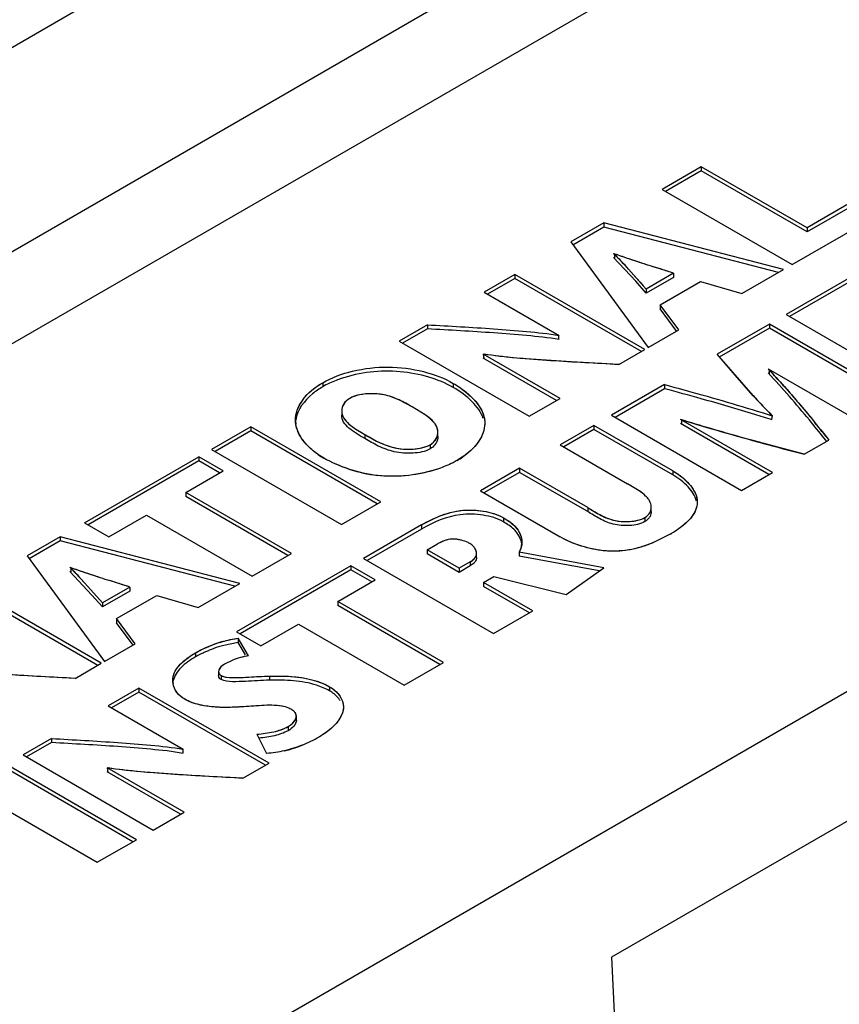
# Model space of a CAD drawing. Header units: inches. Extents: x 0 to 22, y 0 to 17.
# Tile 8 of 32: x 3.071 to 3.392, y 13.814 to 14.2. Entities that reach past the tile are written whole.
import ezdxf

# ---------------------------------------------------------------- set-up
doc = ezdxf.new("R2010")
doc.units = ezdxf.units.IN
doc.header["$LTSCALE"] = 1.21
doc.header["$MEASUREMENT"] = 0
doc.layers.get('0').update_dxf_attribs({"linetype": 'CONTINUOUS'})

msp = doc.modelspace()

# ---------------------------------------------------------------- linework, layer by layer
at = {"color": 7, "linetype": 'CONTINUOUS'}
for p, q in [((3.3805540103, 14.369413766), (2.6412243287, 13.9425340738)), ((3.515454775, 14.3673739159), (2.6447572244, 13.8646440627)), ((3.5193588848, 14.3335363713), (2.6476894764, 13.8302453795)), ((3.8009265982, 14.1709627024), (2.9292571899, 13.6676717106)), ((3.3379020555, 14.1422342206), (3.3225411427, 14.1333650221)), ((3.3379020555, 14.1406269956), (3.3239329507, 14.1325614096)), ((3.3379020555, 14.1422342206), (3.3379020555, 14.1406269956)), ((3.3793247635, 14.1183172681), (3.3379020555, 14.1422342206)), ((3.3793247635, 14.1167100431), (3.3379020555, 14.1406269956)), ((3.3225411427, 14.1333650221), (3.3734970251, 14.1039437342)), ((3.3979619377, 14.1290781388), (3.3793247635, 14.1183172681)), ((3.3979619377, 14.1274709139), (3.3793247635, 14.1167100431)), ((3.3734970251, 14.1039437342), (3.407495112, 14.1235738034)), ((3.2997693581, 14.120216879), (3.2868656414, 14.1127664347)), ((3.2997693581, 14.1186096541), (3.2875616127, 14.1115610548)), ((3.2997693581, 14.120216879), (3.2997693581, 14.1186096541)), ((3.3700734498, 14.1019670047), (3.2997693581, 14.120216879)), ((3.3681531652, 14.1008582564), (3.2997693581, 14.1186096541)), ((3.3793247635, 14.1183172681), (3.3793247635, 14.1167100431)), ((3.2868656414, 14.1127664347), (3.317090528, 14.0713753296)), ((3.3122133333, 14.0973654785), (3.3035719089, 14.106652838)), ((3.3039187, 14.1081461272), (3.3039187, 14.1065389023)), ((3.3270676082, 14.1005017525), (3.3192405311, 14.1030408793)), ((3.3537736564, 14.0925557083), (3.3700734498, 14.1019670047)), ((3.4020297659, 14.1022000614), (3.3710938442, 14.084338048)), ((3.2648854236, 14.1000753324), (3.2528155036, 14.0931063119)), ((3.2648854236, 14.0984681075), (3.2542073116, 14.0923026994)), ((3.2648854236, 14.1000753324), (3.2648854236, 14.0984681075)), ((3.315841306, 14.0706540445), (3.2648854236, 14.1000753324)), ((3.314449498, 14.069850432), (3.2648854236, 14.0984681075)), ((3.3270676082, 14.1005017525), (3.3163529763, 14.0943152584)), ((3.3270676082, 14.0988945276), (3.3163529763, 14.0927080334)), ((3.3270676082, 14.1005017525), (3.3270676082, 14.0988945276)), ((3.4020297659, 14.1005928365), (3.3724856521, 14.0835344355)), ((3.3163529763, 14.0927080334), (3.3122133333, 14.0973654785)), ((3.3163529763, 14.0943152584), (3.3163529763, 14.0927080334)), ((3.3218163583, 14.0881361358), (3.3376074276, 14.0972537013)), ((3.3376074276, 14.0972537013), (3.3537736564, 14.0925557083)), ((3.2528155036, 14.0931063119), (3.2822294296, 14.0761230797)), ((3.3218163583, 14.0881361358), (3.3218163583, 14.0865289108)), ((3.3290946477, 14.0783063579), (3.3218163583, 14.0881361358)), ((3.3283260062, 14.0777372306), (3.3218163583, 14.0865289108)), ((3.3710938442, 14.084338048), (3.4220634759, 14.0549088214)), ((3.2306742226, 14.0803222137), (3.2195422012, 14.0738947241)), ((3.2306742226, 14.0803222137), (3.2306742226, 14.0787149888)), ((3.3645413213, 14.0805547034), (3.3441452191, 14.0687782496)), ((3.3645413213, 14.0789474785), (3.3448411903, 14.0675728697)), ((3.3645413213, 14.0805547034), (3.3645413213, 14.0789474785)), ((3.4155109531, 14.0511254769), (3.3645413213, 14.0805547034)), ((3.4141191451, 14.0503218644), (3.3645413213, 14.0789474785)), ((3.2306742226, 14.0787149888), (3.2209340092, 14.0730911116)), ((3.2820062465, 14.0762519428), (3.2820062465, 14.0746447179)), ((3.317090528, 14.0713753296), (3.3290946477, 14.0783063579)), ((3.2195422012, 14.0738947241), (3.2704980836, 14.0444734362)), ((3.2524658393, 14.0688253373), (3.2527212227, 14.0670706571)), ((3.2825699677, 14.0514435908), (3.2524658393, 14.0688253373)), ((3.3055833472, 14.0647312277), (3.315841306, 14.0706540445)), ((3.344935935, 14.0678447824), (3.3441452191, 14.0687782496)), ((3.3581574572, 14.0525946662), (3.344935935, 14.0678447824)), ((3.2811781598, 14.0506399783), (3.2525047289, 14.0671956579)), ((3.3640437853, 14.0630734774), (3.4001372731, 14.0422489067)), ((3.3644480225, 14.0628554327), (3.3644480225, 14.0612482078)), ((3.189627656, 14.057629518), (3.189627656, 14.056022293)), ((3.2407308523, 14.057381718), (3.2407308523, 14.055774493)), ((3.3235487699, 14.056886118), (3.3027234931, 14.0448618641)), ((3.3235487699, 14.056886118), (3.3235487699, 14.055278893)), ((3.3235487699, 14.055278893), (3.3041153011, 14.0440582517)), ((3.2297369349, 14.0450939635), (3.2247129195, 14.0481331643)), ((3.2704980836, 14.0444734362), (3.2825699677, 14.0514435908)), ((3.1970703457, 14.0465138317), (3.1970703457, 14.0449066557)), ((3.3027234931, 14.0448618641), (3.3536931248, 14.0154326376)), ((3.3656870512, 14.0446598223), (3.3653486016, 14.0431610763)), ((3.1614445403, 14.0403498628), (3.1460836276, 14.0314806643)), ((3.1614445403, 14.0403498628), (3.1614445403, 14.0387426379)), ((3.2124004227, 14.010928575), (3.1614445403, 14.0403498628)), ((3.2531196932, 14.0417691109), (3.252725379, 14.0389217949)), ((3.2958753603, 14.0409078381), (3.2826357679, 14.0332634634)), ((3.2958753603, 14.0409078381), (3.2958753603, 14.0393006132)), ((3.3266914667, 14.0231150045), (3.2958753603, 14.0409078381)), ((3.3643851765, 14.0216060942), (3.3297005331, 14.0416380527)), ((3.365776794, 14.0224095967), (3.3297005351, 14.0432452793)), ((3.3300875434, 14.0430161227), (3.3300875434, 14.0414088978)), ((3.1614445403, 14.0387426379), (3.1474754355, 14.0306770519)), ((3.2110086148, 14.0101249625), (3.1614445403, 14.0387426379)), ((3.2060757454, 14.0373722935), (3.2060757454, 14.0357650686)), ((3.2347418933, 14.0365812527), (3.2347418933, 14.0381884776)), ((3.2958753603, 14.0393006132), (3.2840275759, 14.0324598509)), ((3.3266914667, 14.0215077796), (3.2958753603, 14.0393006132)), ((3.2317083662, 14.0333326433), (3.2317083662, 14.0317254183)), ((3.2826357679, 14.0332634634), (3.3090609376, 14.0180059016)), ((3.3782238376, 14.0295963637), (3.3878915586, 14.0351783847)), ((3.387111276, 14.0345419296), (3.3860114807, 14.0359082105)), ((3.1460836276, 14.0314806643), (3.19703951, 14.0020593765)), ((3.0963632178, 14.0027727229), (3.1411289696, 14.028619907)), ((3.1411289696, 14.027012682), (3.0977550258, 14.0019691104)), ((3.1411289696, 14.028619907), (3.1411289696, 14.027012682)), ((3.150662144, 14.0231155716), (3.1411289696, 14.028619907)), ((3.149270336, 14.0223119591), (3.1411289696, 14.027012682)), ((3.1359729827, 14.0146342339), (3.150662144, 14.0231155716)), ((3.2667651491, 14.024099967), (3.2514052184, 14.0152313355)), ((3.2667651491, 14.022492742), (3.2527970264, 14.0144277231)), ((3.2667651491, 14.024099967), (3.2667651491, 14.022492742)), ((3.293404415, 14.0087187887), (3.2667651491, 14.024099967)), ((3.293404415, 14.0071115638), (3.2667651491, 14.022492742)), ((3.3266914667, 14.0231150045), (3.3266914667, 14.0215077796)), ((3.3536931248, 14.0154326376), (3.365776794, 14.0224095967)), ((3.3135215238, 14.015299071), (3.3090609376, 14.0180059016)), ((3.1359729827, 14.0146342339), (3.1359729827, 14.013027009)), ((3.1773956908, 13.9907172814), (3.1359729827, 14.0146342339)), ((3.2514052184, 14.0152313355), (3.2825699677, 13.9972371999)), ((3.1760038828, 13.989913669), (3.1359729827, 14.013027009)), ((3.19703951, 14.0020593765), (3.2124004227, 14.010928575)), ((3.1058963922, 13.9972683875), (3.12061207, 14.0057650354)), ((3.12061207, 14.0057650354), (3.162034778, 13.9818480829)), ((3.293404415, 14.0087187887), (3.293404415, 14.0071115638)), ((3.3182746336, 14.0072058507), (3.3182746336, 14.0088130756)), ((3.0963632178, 14.0027727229), (3.1058963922, 13.9972683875)), ((3.2283378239, 14.001912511), (3.205605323, 13.9887870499)), ((3.2283378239, 14.001912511), (3.2283378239, 14.0003052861)), ((3.2604149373, 14.0047103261), (3.2604149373, 14.0031031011)), ((3.3158422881, 14.0048498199), (3.3158422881, 14.0032425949)), ((3.2283378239, 14.0003052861), (3.2069971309, 13.9879834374)), ((3.3257646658, 13.9982838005), (3.3197492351, 13.9952463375)), ((3.0868300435, 13.9972683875), (3.0739400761, 13.9898258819)), ((3.0868300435, 13.9956611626), (3.0746360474, 13.988620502)), ((3.0868300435, 13.9972683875), (3.0868300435, 13.9956611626)), ((3.1571469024, 13.9790258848), (3.0868300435, 13.9972683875)), ((3.1552262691, 13.9779169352), (3.0868300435, 13.9956611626)), ((3.2305259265, 13.9921513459), (3.2345809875, 13.9944926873)), ((3.162034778, 13.9818480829), (3.1773956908, 13.9907172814)), ((3.2305259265, 13.9921513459), (3.2305259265, 13.990544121)), ((3.2430269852, 13.9849333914), (3.2305259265, 13.9921513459)), ((3.2430269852, 13.9833261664), (3.2305259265, 13.990544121)), ((3.2498711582, 13.989180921), (3.2498711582, 13.990788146)), ((3.2665510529, 13.9912599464), (3.2665510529, 13.9896527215)), ((3.2996894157, 13.9851661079), (3.2665510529, 13.9912599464)), ((3.0739400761, 13.9898258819), (3.1041512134, 13.9484268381)), ((3.205605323, 13.9887870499), (3.2565749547, 13.9593578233)), ((3.2473904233, 13.9874527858), (3.2430269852, 13.9849333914)), ((3.2473904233, 13.9874527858), (3.2473904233, 13.9858455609)), ((3.2978885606, 13.9838900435), (3.2665510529, 13.9896527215)), ((3.0992632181, 13.974441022), (3.0906474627, 13.9837112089)), ((3.0909921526, 13.9852050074), (3.0909921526, 13.9835977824)), ((3.2006644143, 13.9859342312), (3.1558849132, 13.9600791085)), ((3.2006644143, 13.9843270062), (3.1572767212, 13.959275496)), ((3.2006644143, 13.9859342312), (3.2006644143, 13.9843270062)), ((3.210211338, 13.9804219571), (3.2006644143, 13.9859342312)), ((3.20881953, 13.9796183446), (3.2006644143, 13.9843270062)), ((3.2473904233, 13.9858455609), (3.2430269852, 13.9833261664)), ((3.2430269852, 13.9849333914), (3.2430269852, 13.9833261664)), ((3.2849194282, 13.9747002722), (3.2996894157, 13.9851661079)), ((3.140847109, 13.9696145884), (3.1571469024, 13.9790258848)), ((3.1955084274, 13.9719326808), (3.210211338, 13.9804219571)), ((3.2526672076, 13.9793672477), (3.2566682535, 13.9816774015)), ((3.2526672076, 13.9793672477), (3.2526672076, 13.9777600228)), ((3.2719486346, 13.9682343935), (3.2526672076, 13.9793672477)), ((3.2566682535, 13.9816774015), (3.2849194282, 13.9747002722)), ((3.1029157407, 13.9477134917), (3.0519598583, 13.9771347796)), ((3.1015239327, 13.9469098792), (3.0519598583, 13.9755275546)), ((3.1141282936, 13.977553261), (3.1034264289, 13.9713741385)), ((3.1141282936, 13.9759460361), (3.1034264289, 13.9697669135)), ((3.1141282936, 13.977553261), (3.1141282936, 13.9759460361)), ((3.2705568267, 13.967430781), (3.2526672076, 13.9777600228)), ((3.1034264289, 13.9697669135), (3.0992632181, 13.974441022)), ((3.1034264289, 13.9713741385), (3.1034264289, 13.9697669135)), ((3.108890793, 13.965195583), (3.1246808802, 13.9743125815)), ((3.1246808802, 13.9743125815), (3.140847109, 13.9696145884)), ((3.1955084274, 13.9719326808), (3.1955084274, 13.9703254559)), ((3.2369311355, 13.9480157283), (3.1955084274, 13.9719326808)), ((3.2355393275, 13.9472121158), (3.1955084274, 13.9703254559)), ((3.2565749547, 13.9593578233), (3.2719486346, 13.9682343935)), ((3.108890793, 13.965195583), (3.108890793, 13.963588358)), ((3.1161681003, 13.955365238), (3.108890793, 13.965195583)), ((3.115399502, 13.9547962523), (3.108890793, 13.963588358)), ((3.1558849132, 13.9600791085), (3.1654318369, 13.9545668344)), ((3.1654318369, 13.9545668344), (3.1801347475, 13.9630561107)), ((3.1801347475, 13.9630561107), (3.2215574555, 13.9391391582)), ((3.1565429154, 13.955905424), (3.1508584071, 13.9547345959)), ((3.1565429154, 13.957512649), (3.1565429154, 13.955905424)), ((3.1606254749, 13.9506281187), (3.1565429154, 13.957512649)), ((3.159442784, 13.9510152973), (3.1565429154, 13.955905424)), ((3.1041512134, 13.9484268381), (3.1161681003, 13.955365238)), ((3.1398001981, 13.9517990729), (3.1398001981, 13.9501918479)), ((3.0926440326, 13.9417827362), (3.1029157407, 13.9477134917)), ((3.1542230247, 13.9488586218), (3.1512396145, 13.9473953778)), ((3.2215574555, 13.9391391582), (3.2369311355, 13.9480157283)), ((3.1488781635, 13.9445174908), (3.1488781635, 13.9429102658)), ((3.1498303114, 13.9429684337), (3.1498303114, 13.9413612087)), ((3.1688563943, 13.9426820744), (3.1688563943, 13.9410748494)), ((3.1176716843, 13.938015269), (3.1056007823, 13.9310456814)), ((3.1176716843, 13.936408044), (3.1069925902, 13.930242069)), ((3.1176716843, 13.938015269), (3.1176716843, 13.936408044)), ((3.168641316, 13.9085860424), (3.1176716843, 13.938015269)), ((3.167249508, 13.9077824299), (3.1176716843, 13.936408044)), ((3.1922999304, 13.9385420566), (3.1922999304, 13.9369348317)), ((3.1056007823, 13.9310456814), (3.1350484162, 13.9140429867)), ((3.1793187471, 13.9269842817), (3.1789198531, 13.9282424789)), ((3.1793187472, 13.9253771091), (3.1792862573, 13.924986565)), ((3.1793187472, 13.9253771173), (3.1793187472, 13.9269843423)), ((3.1761200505, 13.9229203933), (3.1761200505, 13.9213131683)), ((3.0834457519, 13.9182536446), (3.0723147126, 13.911826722)), ((3.0834457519, 13.9182536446), (3.0834457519, 13.9166464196)), ((3.1638212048, 13.9199281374), (3.1676340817, 13.9123770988)), ((3.0834457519, 13.9166464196), (3.0737065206, 13.9110231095)), ((3.1348052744, 13.9141833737), (3.1348052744, 13.9125761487)), ((3.0723147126, 13.911826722), (3.1232843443, 13.8823974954)), ((3.1167328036, 13.8786147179), (3.0657631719, 13.9080439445)), ((3.1153409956, 13.8778111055), (3.0657631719, 13.9064367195)), ((3.1052097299, 13.9067727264), (3.1054937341, 13.9050015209)), ((3.1353552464, 13.889367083), (3.1052097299, 13.9067727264)), ((3.1583823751, 13.9026626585), (3.168641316, 13.9085860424)), ((3.4318688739, 13.9071294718), (3.3026918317, 13.8325442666)), ((3.1339634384, 13.8885634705), (3.1052546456, 13.9051395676)), ((3.0504022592, 13.899174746), (3.1013718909, 13.8697455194)), ((3.1232843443, 13.8823974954), (3.1353552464, 13.889367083)), ((3.1013718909, 13.8697455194), (3.1167328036, 13.8786147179)), ((3.3026918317, 13.8325442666), (3.3073766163, 13.7421290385))]:
    msp.add_line(p, q, dxfattribs=at)
at = {"color": 40, "linetype": 'CONTINUOUS'}
for p, q in [((3.3039187, 14.1081461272), (3.303770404, 14.108060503)), ((3.3094224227, 14.1020965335), (3.3163529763, 14.0943152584)), ((3.3222682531, 14.1020603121), (3.319154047, 14.1030689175)), ((3.2818579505, 14.0761663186), (3.2820062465, 14.0762519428)), ((3.2528685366, 14.0687629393), (3.2527212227, 14.0686778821)), ((3.3511660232, 14.0605223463), (3.3441452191, 14.0687782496)), ((3.2869695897, 14.0657431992), (3.2693769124, 14.0669542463)), ((3.3055833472, 14.0647312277), (3.2869695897, 14.0657431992)), ((3.3582498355, 14.0524932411), (3.3511660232, 14.0605223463)), ((3.3644480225, 14.0628554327), (3.3642997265, 14.0627698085)), ((3.2247129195, 14.0481331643), (3.2197073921, 14.0508165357)), ((3.2315205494, 14.0437587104), (3.2297419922, 14.0450905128)), ((3.3653486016, 14.0447683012), (3.3654959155, 14.0448533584)), ((3.2006743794, 14.0408220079), (3.2025950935, 14.0394668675)), ((3.2333440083, 14.0419183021), (3.2315205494, 14.0437587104)), ((3.3302220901, 14.0430938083), (3.3300875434, 14.0430161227)), ((3.2025950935, 14.0394668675), (3.2060757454, 14.0373722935)), ((3.3868201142, 14.0365111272), (3.3878915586, 14.0351783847)), ((3.3782238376, 14.0295963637), (3.3619630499, 14.0339354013)), ((3.2350437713, 14.0239464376), (3.2328377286, 14.0232444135)), ((3.3146708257, 14.0144694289), (3.3135252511, 14.0152965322)), ((3.2374209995, 13.9957837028), (3.2345809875, 13.9944926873)), ((3.2416974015, 13.9963250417), (3.2405619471, 13.9963579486)), ((3.2442582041, 13.9958507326), (3.2416974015, 13.9963250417)), ((3.3197492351, 13.9952463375), (3.3175750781, 13.9943629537)), ((3.0909921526, 13.9852050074), (3.0908448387, 13.9851199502)), ((3.0908448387, 13.9851199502), (3.0964915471, 13.979153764)), ((3.0964915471, 13.979153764), (3.1034264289, 13.9713741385)), ((3.1093330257, 13.9791150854), (3.1062249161, 13.980122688)), ((3.1542295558, 13.9488613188), (3.1512396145, 13.9473953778)), ((3.0740164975, 13.9427935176), (3.0564299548, 13.9440043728)), ((3.1489514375, 13.9450538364), (3.148878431, 13.9445491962)), ((3.1496850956, 13.9462870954), (3.1489514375, 13.9450538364)), ((3.1512396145, 13.9473953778), (3.1496850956, 13.9462870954)), ((3.0926440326, 13.9417827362), (3.0740164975, 13.9427935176)), ((3.154432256, 13.9420872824), (3.1568305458, 13.9421305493)), ((3.1568305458, 13.9421305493), (3.164679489, 13.9425235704)), ((3.164679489, 13.9425235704), (3.1688563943, 13.9426820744)), ((3.1634542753, 13.9309971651), (3.1577116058, 13.9306186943)), ((3.1687793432, 13.9312547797), (3.1634542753, 13.9309971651)), ((3.1718003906, 13.9311508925), (3.1687793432, 13.9312547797)), ((3.1738022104, 13.9308830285), (3.1718003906, 13.9311508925)), ((3.1346442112, 13.9140903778), (3.1348052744, 13.9141833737)), ((3.1056557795, 13.9067023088), (3.1054937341, 13.9066087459)), ((3.1398185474, 13.903665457), (3.1220955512, 13.9048820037)), ((3.1583823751, 13.9026626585), (3.1398185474, 13.903665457))]:
    msp.add_line(p, q, dxfattribs=at)
at = {"color": 7, "linetype": 'CONTINUOUS'}
for centre, radius, start, end in [((3.5198536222, 14.7323529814), 0.6605014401, 250.8865385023, 251.6138394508), ((3.6644201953, 15.1705918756), 1.1219688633, 251.6670753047, 252.0820155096), ((3.1375029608, 13.8467235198), 0.3121232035, 41.1882911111, 43.4705568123), ((2.7328354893, 11.8800499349), 2.2540104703, 74.428505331, 74.8069505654), ((3.5547413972, 14.2315986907), 0.2658715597, 222.3201474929, 224.6776360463), ((3.0618469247, 13.7812702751), 0.4121618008, 39.4283955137, 41.1096942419), ((3.1897694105, 14.0430259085), 0.0107812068, 180.0495861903, 188.4726781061), ((2.7460514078, 13.52109514), 0.8213290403, 38.8147855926, 39.4561759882), ((3.2294490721, 14.0381878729), 0.0052928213, 0.0069393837, 4.6037955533), ((4.0790546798, 16.6884562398), 2.7496726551, 254.8777327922, 255.2336486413), ((3.3135041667, 14.0088079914), 0.0047704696, 0.06104802, 9.4345560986), ((3.2601103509, 13.9951405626), 0.0075170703, 348.4278202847, 0.0031669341), ((3.2915332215, 14.5627962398), 0.611415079, 250.8194223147, 251.6039554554), ((3.4485752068, 15.0385098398), 1.1123790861, 251.6611587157, 252.079483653), ((2.3025459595, 11.4945504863), 2.612272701, 71.8997512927, 72.0803183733), ((3.1650434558, 13.9042650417), 0.0524302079, 107.9475593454, 112.228445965), ((3.1635850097, 13.9086791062), 0.0477815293, 105.4471758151, 107.9148251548), ((3.1646798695, 13.9235278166), 0.0274042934, 105.4328060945, 112.4313923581), ((3.1645325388, 13.9241295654), 0.026785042, 98.3875104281, 105.471549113), ((3.138192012, 13.9409587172), 0.007270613, 180.025529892, 189.6117924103), ((3.1617131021, 13.9650034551), 0.0532085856, 291.9760460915, 299.9932255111), ((3.1637246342, 13.9594713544), 0.0473186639, 283.3256152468, 288.6296927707), ((3.1626747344, 13.9626558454), 0.0506716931, 288.6043658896, 291.9610747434)]:
    msp.add_arc(centre, radius, start, end, dxfattribs=at)
at = {"color": 40, "linetype": 'CONTINUOUS'}
for centre, radius, start, end in [((3.1828925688, 13.9878451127), 0.1704792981, 42.0807798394, 44.8425704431), ((3.5134782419, 14.7135403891), 0.6406382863, 250.9065088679, 251.6472655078), ((3.669297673, 15.1856117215), 1.1377607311, 251.6848049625, 252.0764312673), ((2.6458022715, 12.0108140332), 2.1979347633, 71.9433589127, 72.0749001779), ((3.1367306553, 13.8475921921), 0.3131917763, 42.1895194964, 43.3968422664), ((3.5509982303, 14.2280967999), 0.2607461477, 222.3351076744, 223.1914042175), ((3.5557692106, 14.2326146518), 0.2673167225, 223.1974907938, 224.6192809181), ((3.5542732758, 14.7649428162), 0.7558206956, 252.7564352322, 253.9955892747), ((2.5551693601, 13.3680749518), 1.0669816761, 38.7904499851, 39.168720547), ((3.6532523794, 15.1099535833), 1.1147486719, 253.9945955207, 254.8524935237), ((3.2064105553, 14.0564990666), 0.0327638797, 235.5385018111, 240.0311887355), ((3.2267266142, 14.054254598), 0.0312305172, 299.972134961, 304.6275575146), ((3.2177293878, 14.0781290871), 0.0572093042, 252.2820229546, 263.3090529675), ((3.3037840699, 14.0363565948), 0.043962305, 299.9991622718, 300.8950055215), ((3.2867016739, 14.5485687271), 0.5963898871, 250.8430484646, 251.6384760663), ((3.4546574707, 15.0572192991), 1.1320522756, 251.6802879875, 252.0740005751), ((2.6216697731, 12.4737006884), 1.5824310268, 71.8682090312, 72.050810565), ((3.1640689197, 13.9087086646), 0.0494315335, 106.0665591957, 109.8994918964), ((3.164574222, 13.9239538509), 0.0269655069, 99.9328830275, 105.4396339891), ((3.1644175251, 13.9247984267), 0.026106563, 98.3519158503, 99.9138693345), ((3.1712668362, 13.9484436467), 0.0340905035, 299.999725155, 300.9861947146)]:
    msp.add_arc(centre, radius, start, end, dxfattribs=at)
at = {"color": 7, "linetype": 'CONTINUOUS'}
for points, knots in [([(3.303571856, 14.108260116), (3.3046998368, 14.1071277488), (3.309098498, 14.102606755), (3.3132012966, 14.0978125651), (3.3163529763, 14.0943152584)], [0, 0, 0, 0, 0.2534505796, 1, 1, 1, 1]), ([(3.2306742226, 14.0803222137), (3.2393112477, 14.0798151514), (3.2522648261, 14.0791315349), (3.2694460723, 14.0777336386), (3.2780107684, 14.0768726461), (3.2822174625, 14.0761013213)], [0, 0, 0, 0, 0.5017256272, 0.7519859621, 1, 1, 1, 1]), ([(3.2822174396, 14.0744941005), (3.278010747, 14.0752654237), (3.2694460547, 14.0761264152), (3.2522648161, 14.0775243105), (3.2393112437, 14.0782079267), (3.2306742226, 14.0787149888)], [0, 0, 0, 0, 0.2480140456, 0.4982743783, 1, 1, 1, 1]), ([(3.3055833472, 14.0647312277), (3.2966849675, 14.0652176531), (3.2833438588, 14.0658617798), (3.2656334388, 14.067218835), (3.2568221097, 14.0681431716), (3.2524658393, 14.0688253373)], [0, 0, 0, 0, 0.5016786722, 0.7517768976, 1, 1, 1, 1]), ([(3.189627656, 14.057629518), (3.1932499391, 14.0597209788), (3.2017217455, 14.062743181), (3.2152512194, 14.0643451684), (3.2287454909, 14.0625734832), (3.2371254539, 14.0594634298), (3.2407308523, 14.057381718)], [0, 0, 0, 0, 0.2366575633, 0.5012277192, 0.7644455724, 1, 1, 1, 1]), ([(3.2407308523, 14.055774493), (3.2377532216, 14.0574937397), (3.230926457, 14.0602285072), (3.2161562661, 14.0630455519), (3.2042400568, 14.0617213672), (3.1969279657, 14.0592564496)], [0, 0, 0, 0, 0.2293810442, 0.4852174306, 1, 1, 1, 1]), ([(3.3640195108, 14.0630658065), (3.3661599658, 14.0608077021), (3.3744529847, 14.0518027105), (3.3821746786, 14.0422941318), (3.3878915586, 14.0351783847)], [0, 0, 0, 0, 0.2542139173, 1, 1, 1, 1]), ([(3.1789882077, 14.043016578), (3.1789882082, 14.0458338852), (3.1816520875, 14.052001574), (3.1866767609, 14.0559257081), (3.189627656, 14.057629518)], [0, 0, 0, 0, 0.4525967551, 1, 1, 1, 1]), ([(3.189627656, 14.056022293), (3.1882215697, 14.0552104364), (3.183565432, 14.0520600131), (3.1796926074, 14.0469998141), (3.1791048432, 14.0429909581)], [0, 0, 0, 0, 0.2860854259, 1, 1, 1, 1]), ([(3.1969279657, 14.0592564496), (3.1962652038, 14.0590330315), (3.1937599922, 14.058128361), (3.1913289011, 14.0570045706), (3.189627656, 14.056022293)], [0, 0, 0, 0, 0.2625530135, 1, 1, 1, 1]), ([(3.2407308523, 14.057381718), (3.2424411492, 14.056394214), (3.2479650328, 14.0527535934), (3.2531196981, 14.0465645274), (3.2531196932, 14.0417691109)], [0, 0, 0, 0, 0.2917011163, 1, 1, 1, 1]), ([(3.2525264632, 14.0435918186), (3.2516708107, 14.046087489), (3.2481076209, 14.0508745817), (3.24341235, 14.0542262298), (3.2407308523, 14.055774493)], [0, 0, 0, 0, 0.4600587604, 1, 1, 1, 1]), ([(3.3235487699, 14.056886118), (3.3271005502, 14.0559167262), (3.3412119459, 14.0520736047), (3.3552661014, 14.048003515), (3.3656870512, 14.0446598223)], [0, 0, 0, 0, 0.2517235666, 1, 1, 1, 1]), ([(3.2247129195, 14.0481331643), (3.2230301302, 14.0491047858), (3.2195112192, 14.0511090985), (3.2133909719, 14.05325385), (3.2067220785, 14.0535167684), (3.2021263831, 14.0525820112), (3.200248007, 14.0514974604)], [0, 0, 0, 0, 0.2266704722, 0.4721808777, 0.74698415, 1, 1, 1, 1]), ([(3.200248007, 14.0514974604), (3.1992972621, 14.0509485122), (3.1976895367, 14.049532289), (3.197070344, 14.0474578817), (3.1970703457, 14.0465138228)], [0, 0, 0, 0, 0.5376571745, 1, 1, 1, 1]), ([(3.36566751, 14.043058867), (3.3633850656, 14.0437911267), (3.3541709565, 14.0466827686), (3.3448944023, 14.0493719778), (3.337903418, 14.0513297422)], [0, 0, 0, 0, 0.2482177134, 1, 1, 1, 1]), ([(3.2060757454, 14.0357650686), (3.2049838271, 14.0363955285), (3.2028522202, 14.037630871), (3.1999710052, 14.0396512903), (3.1977099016, 14.0419699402), (3.1970703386, 14.04397322), (3.1970703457, 14.0449066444)], [0, 0, 0, 0, 0.283392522, 0.5533247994, 0.7902021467, 1, 1, 1, 1]), ([(3.1970703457, 14.0465138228), (3.1970703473, 14.0455804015), (3.1977099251, 14.0435771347), (3.1999710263, 14.0412584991), (3.2028522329, 14.0392380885), (3.2049838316, 14.0380027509), (3.2060757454, 14.0373722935)], [0, 0, 0, 0, 0.2097978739, 0.4466754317, 0.7166076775, 1, 1, 1, 1]), ([(3.2333426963, 14.0419199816), (3.2331119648, 14.0422152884), (3.2320431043, 14.0434177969), (3.2307534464, 14.0444005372), (3.2297369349, 14.0450939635)], [0, 0, 0, 0, 0.2334559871, 1, 1, 1, 1]), ([(3.1900440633, 14.0281158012), (3.1885968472, 14.0289514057), (3.1838043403, 14.0321719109), (3.1797169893, 14.0373160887), (3.1791058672, 14.0414374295)], [0, 0, 0, 0, 0.2862730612, 1, 1, 1, 1]), ([(3.2347248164, 14.038612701), (3.2346535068, 14.0394991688), (3.2342297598, 14.0406885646), (3.233536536, 14.0416718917), (3.2333426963, 14.0419199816)], [0, 0, 0, 0, 0.7385439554, 1, 1, 1, 1]), ([(3.3617208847, 14.0340011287), (3.3590244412, 14.0347332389), (3.3483133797, 14.0376752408), (3.3376450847, 14.0407778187), (3.3297085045, 14.0432537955)], [0, 0, 0, 0, 0.251538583, 1, 1, 1, 1]), ([(3.2060757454, 14.0373722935), (3.2078329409, 14.0363577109), (3.2114598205, 14.0342077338), (3.2178047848, 14.0317919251), (3.2248024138, 14.0313290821), (3.2297160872, 14.0321823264), (3.2317083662, 14.0333326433)], [0, 0, 0, 0, 0.2253313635, 0.468341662, 0.7445230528, 1, 1, 1, 1]), ([(3.2317083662, 14.0333326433), (3.2326267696, 14.0338629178), (3.23418394, 14.0352502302), (3.2347418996, 14.0372694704), (3.2347418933, 14.038188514)], [0, 0, 0, 0, 0.5357290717, 1, 1, 1, 1]), ([(3.252725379, 14.0389217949), (3.2524137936, 14.0377834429), (3.2502429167, 14.0328802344), (3.2458972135, 14.0292609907), (3.2423287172, 14.0272005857)], [0, 0, 0, 0, 0.2226488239, 1, 1, 1, 1]), ([(3.2317083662, 14.0317254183), (3.2297160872, 14.0305751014), (3.2248024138, 14.0297218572), (3.2178047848, 14.0301847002), (3.2114598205, 14.0326005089), (3.2078329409, 14.0347504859), (3.2060757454, 14.0357650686)], [0, 0, 0, 0, 0.2554769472, 0.531658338, 0.7746686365, 1, 1, 1, 1]), ([(3.2340279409, 14.0339565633), (3.233901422, 14.033740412), (3.2332913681, 14.0328463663), (3.2324265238, 14.0321400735), (3.2317083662, 14.0317254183)], [0, 0, 0, 0, 0.2319627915, 1, 1, 1, 1]), ([(3.2350437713, 14.0239464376), (3.2275027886, 14.0213583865), (3.2151687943, 14.0199566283), (3.200034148, 14.0233567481), (3.1931166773, 14.0263417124), (3.1900440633, 14.0281158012)], [0, 0, 0, 0, 0.5162330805, 0.7702671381, 1, 1, 1, 1]), ([(3.2423287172, 14.0272005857), (3.2417831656, 14.026885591), (3.2394392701, 14.0256217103), (3.2369657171, 14.0246060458), (3.2350437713, 14.0239464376)], [0, 0, 0, 0, 0.2366538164, 1, 1, 1, 1]), ([(3.3266914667, 14.0231150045), (3.3280313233, 14.0223413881), (3.3323507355, 14.0194375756), (3.3363329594, 14.0145499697), (3.3363330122, 14.0107778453)], [0, 0, 0, 0, 0.2908584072, 1, 1, 1, 1]), ([(3.3360474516, 14.0112632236), (3.335488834, 14.0133452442), (3.3327134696, 14.0174166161), (3.3288988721, 14.0202332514), (3.3266914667, 14.0215077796)], [0, 0, 0, 0, 0.4582030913, 1, 1, 1, 1]), ([(3.3167829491, 14.0124944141), (3.3165669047, 14.0127536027), (3.3155851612, 14.0138060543), (3.3144301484, 14.0146802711), (3.3135215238, 14.015299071)], [0, 0, 0, 0, 0.2348518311, 1, 1, 1, 1]), ([(3.3182101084, 14.0095899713), (3.318079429, 14.0103802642), (3.3176215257, 14.0114133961), (3.3169650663, 14.0122759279), (3.3167829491, 14.0124944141)], [0, 0, 0, 0, 0.7379592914, 1, 1, 1, 1]), ([(3.2283378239, 14.001912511), (3.2330010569, 14.0046050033), (3.2410359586, 14.008077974), (3.2523265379, 14.0077236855), (3.2580201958, 14.0060930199), (3.2604149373, 14.0047103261)], [0, 0, 0, 0, 0.4821339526, 0.7524064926, 1, 1, 1, 1]), ([(3.2604149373, 14.0031031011), (3.2580201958, 14.0044857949), (3.2523265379, 14.0061164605), (3.2410359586, 14.0064707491), (3.2330010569, 14.0029977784), (3.2283378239, 14.0003052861)], [0, 0, 0, 0, 0.2475935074, 0.5178660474, 1, 1, 1, 1]), ([(3.293404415, 14.0087187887), (3.2949593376, 14.0078209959), (3.298066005, 14.0058168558), (3.3035291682, 14.0034100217), (3.3097295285, 14.0030048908), (3.3140590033, 14.0038201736), (3.3158422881, 14.0048498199)], [0, 0, 0, 0, 0.2260599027, 0.4662255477, 0.7407400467, 1, 1, 1, 1]), ([(3.3158422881, 14.0032425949), (3.3140590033, 14.0022129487), (3.3097295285, 14.0013976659), (3.3035291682, 14.0018027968), (3.298066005, 14.0042096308), (3.2949593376, 14.0062137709), (3.293404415, 14.0071115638)], [0, 0, 0, 0, 0.2592599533, 0.5337744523, 0.7739400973, 1, 1, 1, 1]), ([(3.3158422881, 14.0048498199), (3.316587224, 14.0052799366), (3.3178520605, 14.0064177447), (3.3182746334, 14.0080643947), (3.3182746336, 14.0088130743)], [0, 0, 0, 0, 0.5346554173, 1, 1, 1, 1]), ([(3.3356667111, 14.0076889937), (3.3348301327, 14.0057369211), (3.3317169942, 14.0021213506), (3.3279118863, 13.9995235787), (3.3257646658, 13.9982838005)], [0, 0, 0, 0, 0.4613689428, 1, 1, 1, 1]), ([(3.2604149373, 14.0047103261), (3.2623824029, 14.0035743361), (3.2659466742, 14.0012088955), (3.2676274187, 13.9970162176), (3.2676274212, 13.9951409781)], [0, 0, 0, 0, 0.5478201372, 1, 1, 1, 1]), ([(3.2654933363, 13.9991157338), (3.2651737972, 13.9995047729), (3.2636810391, 14.0010750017), (3.2618492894, 14.0022749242), (3.2604149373, 14.0031031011)], [0, 0, 0, 0, 0.233106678, 1, 1, 1, 1]), ([(3.3178122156, 14.0052434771), (3.3177137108, 14.0050493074), (3.3172228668, 14.0042400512), (3.3164708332, 14.003605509), (3.3158422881, 14.0032425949)], [0, 0, 0, 0, 0.2307603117, 1, 1, 1, 1]), ([(3.2675582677, 13.9945622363), (3.2675047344, 13.9949610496), (3.2671551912, 13.9966080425), (3.2663036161, 13.9981292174), (3.2654933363, 13.9991157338)], [0, 0, 0, 0, 0.239658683, 1, 1, 1, 1]), ([(3.2439926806, 13.9959238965), (3.2423599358, 13.9963569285), (3.2389841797, 13.9965913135), (3.2359279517, 13.9952704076), (3.2345809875, 13.9944926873)], [0, 0, 0, 0, 0.5206233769, 1, 1, 1, 1]), ([(3.2472568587, 13.9946009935), (3.2470215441, 13.9947368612), (3.2459807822, 13.9952853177), (3.2448666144, 13.9956921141), (3.2439926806, 13.9959238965)], [0, 0, 0, 0, 0.2310818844, 1, 1, 1, 1]), ([(3.2490999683, 13.9929760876), (3.2489862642, 13.9931335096), (3.2484651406, 13.9937714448), (3.2478009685, 13.9942868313), (3.2472568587, 13.9946009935)], [0, 0, 0, 0, 0.2361031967, 1, 1, 1, 1]), ([(3.3197492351, 13.9952463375), (3.3168406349, 13.9939878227), (3.3106419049, 13.9918985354), (3.3007029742, 13.9912784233), (3.2911375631, 13.9932591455), (3.2851970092, 13.995720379), (3.2825699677, 13.9972371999)], [0, 0, 0, 0, 0.2464505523, 0.5041669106, 0.7641022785, 1, 1, 1, 1]), ([(3.2473904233, 13.9874527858), (3.2480735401, 13.9878472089), (3.2492991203, 13.9886855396), (3.2498711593, 13.9901388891), (3.2498711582, 13.9907881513)], [0, 0, 0, 0, 0.5485184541, 1, 1, 1, 1]), ([(3.2498711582, 13.9907881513), (3.2498711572, 13.9913605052), (3.2496381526, 13.9921490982), (3.249221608, 13.9928076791), (3.2490999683, 13.9929760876)], [0, 0, 0, 0, 0.7336948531, 1, 1, 1, 1]), ([(3.2492563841, 13.9873904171), (3.2491436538, 13.9872406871), (3.248606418, 13.9866301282), (3.2479302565, 13.9861572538), (3.2473904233, 13.9858455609)], [0, 0, 0, 0, 0.2311636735, 1, 1, 1, 1]), ([(3.0906474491, 13.9853184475), (3.0917749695, 13.9841863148), (3.0961707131, 13.9796633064), (3.1002660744, 13.9748634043), (3.1034264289, 13.9713741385)], [0, 0, 0, 0, 0.2533985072, 1, 1, 1, 1]), ([(3.1398001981, 13.9517990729), (3.142247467, 13.9532120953), (3.1477018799, 13.9556009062), (3.1534747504, 13.9571010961), (3.1565429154, 13.957512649)], [0, 0, 0, 0, 0.4772242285, 1, 1, 1, 1]), ([(3.1309213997, 13.9409554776), (3.1309213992, 13.9420094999), (3.1316080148, 13.9448461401), (3.1348802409, 13.9486335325), (3.1380334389, 13.9507789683), (3.1398001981, 13.9517990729)], [0, 0, 0, 0, 0.2170175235, 0.5799521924, 1, 1, 1, 1]), ([(3.1452090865, 13.9527987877), (3.1447305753, 13.952603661), (3.1428870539, 13.9518228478), (3.1410866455, 13.9509346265), (3.1398001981, 13.9501918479)], [0, 0, 0, 0, 0.2580925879, 1, 1, 1, 1]), ([(3.1398001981, 13.9501918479), (3.137759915, 13.949013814), (3.1341776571, 13.9465797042), (3.1315190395, 13.942827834), (3.1310923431, 13.940905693)], [0, 0, 0, 0, 0.5447435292, 1, 1, 1, 1]), ([(3.0926440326, 13.9417827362), (3.083746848, 13.9422690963), (3.0704074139, 13.9429094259), (3.052700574, 13.9442678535), (3.0438915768, 13.9451963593), (3.0395378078, 13.9458850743)], [0, 0, 0, 0, 0.5017068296, 0.7518114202, 1, 1, 1, 1]), ([(3.1488781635, 13.9445174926), (3.1488781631, 13.9440728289), (3.149162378, 13.943419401), (3.1496752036, 13.943057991), (3.1498303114, 13.9429684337)], [0, 0, 0, 0, 0.7128652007, 1, 1, 1, 1]), ([(3.1512396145, 13.9473953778), (3.150640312, 13.947049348), (3.1495098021, 13.946393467), (3.1488781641, 13.9451123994), (3.1488781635, 13.9445174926)], [0, 0, 0, 0, 0.5377328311, 1, 1, 1, 1]), ([(3.1498303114, 13.9413612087), (3.1496752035, 13.9414507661), (3.1491623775, 13.9418121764), (3.1488781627, 13.942465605), (3.1488781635, 13.9429102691)], [0, 0, 0, 0, 0.2871348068, 1, 1, 1, 1]), ([(3.1498303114, 13.9429684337), (3.1499899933, 13.9428762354), (3.1507030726, 13.9425281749), (3.1514857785, 13.9423468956), (3.1520857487, 13.9422552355)], [0, 0, 0, 0, 0.2330130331, 1, 1, 1, 1]), ([(3.1688563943, 13.9410748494), (3.1672864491, 13.9410404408), (3.1641357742, 13.9408969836), (3.1592666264, 13.9406232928), (3.1545408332, 13.9403864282), (3.1511441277, 13.9406026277), (3.1498303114, 13.9413612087)], [0, 0, 0, 0, 0.2463309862, 0.495308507, 0.7620195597, 1, 1, 1, 1]), ([(3.1520857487, 13.9422552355), (3.1535237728, 13.9420355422), (3.1564303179, 13.9420967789), (3.162008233, 13.9423663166), (3.1661461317, 13.9426226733), (3.1688563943, 13.9426820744)], [0, 0, 0, 0, 0.2599909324, 0.5154955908, 1, 1, 1, 1]), ([(3.1688563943, 13.9426820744), (3.170935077, 13.9427214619), (3.1761375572, 13.9428036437), (3.1841256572, 13.941859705), (3.1898584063, 13.939951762), (3.1922999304, 13.9385420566)], [0, 0, 0, 0, 0.259345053, 0.6483187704, 1, 1, 1, 1]), ([(3.1922999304, 13.9369348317), (3.1907165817, 13.9378490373), (3.1861355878, 13.9396962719), (3.1781874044, 13.9411665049), (3.1719784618, 13.9411340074), (3.1688563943, 13.9410748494)], [0, 0, 0, 0, 0.2279523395, 0.6106758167, 1, 1, 1, 1]), ([(3.1356646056, 13.9335962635), (3.1344405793, 13.9343030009), (3.1323464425, 13.9360365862), (3.1312268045, 13.9385429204), (3.1310234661, 13.9397447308)], [0, 0, 0, 0, 0.5369479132, 1, 1, 1, 1]), ([(3.1922999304, 13.9385420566), (3.1938697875, 13.9376356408), (3.1965254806, 13.9354345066), (3.1977444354, 13.9320936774), (3.1977444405, 13.930579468)], [0, 0, 0, 0, 0.5448660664, 1, 1, 1, 1]), ([(3.1964379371, 13.9331386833), (3.1962014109, 13.9335050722), (3.1950718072, 13.9350156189), (3.1935520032, 13.9362119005), (3.1922999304, 13.9369348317)], [0, 0, 0, 0, 0.2317358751, 1, 1, 1, 1]), ([(3.1577116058, 13.9306186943), (3.1558005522, 13.9305459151), (3.1519266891, 13.9303207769), (3.1461178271, 13.9305628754), (3.1405955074, 13.9314970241), (3.1371406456, 13.9327440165), (3.1356646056, 13.9335962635)], [0, 0, 0, 0, 0.2549020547, 0.5170246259, 0.7728251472, 1, 1, 1, 1]), ([(3.173552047, 13.9309285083), (3.1709947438, 13.9313734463), (3.1656466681, 13.931241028), (3.1604009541, 13.9307215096), (3.1577116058, 13.9306186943)], [0, 0, 0, 0, 0.4909598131, 1, 1, 1, 1]), ([(3.1772346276, 13.9296881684), (3.1769675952, 13.9298423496), (3.1758031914, 13.9304249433), (3.1745284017, 13.930758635), (3.173552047, 13.9309285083)], [0, 0, 0, 0, 0.2373053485, 1, 1, 1, 1]), ([(3.1789198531, 13.9282424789), (3.17882457, 13.9283828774), (3.1783513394, 13.9289607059), (3.1777318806, 13.9294010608), (3.1772346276, 13.9296881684)], [0, 0, 0, 0, 0.2281030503, 1, 1, 1, 1]), ([(3.1761200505, 13.9229203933), (3.1765573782, 13.9231729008), (3.1779762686, 13.9241377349), (3.1793187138, 13.9257337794), (3.1793187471, 13.9269842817)], [0, 0, 0, 0, 0.2876631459, 1, 1, 1, 1]), ([(3.1792862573, 13.924986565), (3.1792595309, 13.9248234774), (3.1790760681, 13.9241302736), (3.1786713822, 13.9235142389), (3.1783163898, 13.923096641)], [0, 0, 0, 0, 0.2316692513, 1, 1, 1, 1]), ([(3.1970569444, 13.927450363), (3.1962981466, 13.9256956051), (3.1936087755, 13.9224020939), (3.1902232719, 13.9200238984), (3.1883119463, 13.9189203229)], [0, 0, 0, 0, 0.4641583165, 1, 1, 1, 1]), ([(3.1638212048, 13.9199281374), (3.1660439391, 13.9201064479), (3.170246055, 13.9206466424), (3.1743783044, 13.9219147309), (3.1761200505, 13.9229203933)], [0, 0, 0, 0, 0.5257772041, 1, 1, 1, 1]), ([(3.1761200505, 13.9213131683), (3.1744870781, 13.9203703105), (3.170625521, 13.9191352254), (3.1666824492, 13.9185803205), (3.1645929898, 13.9183874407)], [0, 0, 0, 0, 0.4733031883, 1, 1, 1, 1]), ([(3.0834457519, 13.9182536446), (3.0920914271, 13.9177460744), (3.1050584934, 13.9170680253), (3.1222551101, 13.9156684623), (3.1308275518, 13.9148028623), (3.1350348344, 13.9140186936)], [0, 0, 0, 0, 0.5017661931, 0.7520452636, 1, 1, 1, 1]), ([(3.1350348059, 13.9124114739), (3.1308275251, 13.9131956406), (3.1222550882, 13.9140612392), (3.1050584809, 13.915460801), (3.0920914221, 13.9161388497), (3.0834457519, 13.9166464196)], [0, 0, 0, 0, 0.2479547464, 0.498233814, 1, 1, 1, 1]), ([(3.1583823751, 13.9026626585), (3.1494734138, 13.9031491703), (3.1361161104, 13.9037843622), (3.1183868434, 13.9051429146), (3.1095672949, 13.9060765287), (3.1052097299, 13.9067727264)], [0, 0, 0, 0, 0.5017350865, 0.7518479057, 1, 1, 1, 1])]:
    msp.add_open_spline(points, degree=3, knots=knots, dxfattribs=at)
at = {"color": 40, "linetype": 'CONTINUOUS'}
for points, knots in [([(3.2693769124, 14.0669542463), (3.2677035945, 14.0670936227), (3.2621642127, 14.0675837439), (3.2566490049, 14.0681833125), (3.2528685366, 14.0687629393)], [0, 0, 0, 0, 0.3017400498, 1, 1, 1, 1]), ([(3.1794743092, 14.039791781), (3.1791777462, 14.0407832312), (3.178105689, 14.0472747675), (3.1830720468, 14.0538443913), (3.189627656, 14.057629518)], [0, 0, 0, 0, 0.1545345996, 1, 1, 1, 1]), ([(3.2407308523, 14.057381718), (3.247514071, 14.0534651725), (3.2538115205, 14.0469135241), (3.2530419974, 14.0400909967), (3.252734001, 14.0389534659)], [0, 0, 0, 0, 0.8317913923, 1, 1, 1, 1]), ([(3.3687830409, 14.0579271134), (3.3695179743, 14.0571162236), (3.374235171, 14.0518554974), (3.3786931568, 14.0465191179), (3.3823889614, 14.0419871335)], [0, 0, 0, 0, 0.1544927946, 1, 1, 1, 1]), ([(3.2143955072, 14.0526991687), (3.2134869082, 14.0529138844), (3.2117211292, 14.0532257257), (3.209807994, 14.0533283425), (3.2089134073, 14.0533297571)], [0, 0, 0, 0, 0.5354035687, 1, 1, 1, 1]), ([(3.1970703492, 14.0465198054), (3.1970697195, 14.0459937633), (3.1974044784, 14.0438736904), (3.1990751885, 14.0420671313), (3.2006743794, 14.0408220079)], [0, 0, 0, 0, 0.2466210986, 1, 1, 1, 1]), ([(3.2347247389, 14.0386136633), (3.2346831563, 14.0391294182), (3.234417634, 14.040290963), (3.2337870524, 14.0413509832), (3.2333440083, 14.0419183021)], [0, 0, 0, 0, 0.4397377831, 1, 1, 1, 1]), ([(3.2060757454, 14.0373722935), (3.2100577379, 14.035073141), (3.2172075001, 14.0306775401), (3.2288599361, 14.0316879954), (3.2317083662, 14.0333326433)], [0, 0, 0, 0, 0.5829789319, 1, 1, 1, 1]), ([(3.2219838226, 14.0211836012), (3.220003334, 14.0210034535), (3.216328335, 14.0208639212), (3.2126987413, 14.0211199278), (3.2110637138, 14.0213094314)], [0, 0, 0, 0, 0.5437367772, 1, 1, 1, 1]), ([(3.3266914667, 14.0231150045), (3.332529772, 14.0197440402), (3.3375260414, 14.01391438), (3.335985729, 14.0084371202), (3.3356735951, 14.0077050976)], [0, 0, 0, 0, 0.8643994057, 1, 1, 1, 1]), ([(3.2283378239, 14.001912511), (3.2330754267, 14.0046479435), (3.2435420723, 14.0094932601), (3.2567427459, 14.0068306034), (3.2604149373, 14.0047103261)], [0, 0, 0, 0, 0.5633434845, 1, 1, 1, 1]), ([(3.2604149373, 14.0047103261), (3.262181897, 14.0036901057), (3.2661054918, 14.0009580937), (3.2676353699, 13.9972591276), (3.2676273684, 13.9951126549)], [0, 0, 0, 0, 0.4103181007, 1, 1, 1, 1]), ([(3.3047728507, 14.0035183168), (3.3050538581, 14.0034690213), (3.308774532, 14.0029041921), (3.3133625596, 14.0034180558), (3.3158422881, 14.0048498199)], [0, 0, 0, 0, 0.076818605, 1, 1, 1, 1]), ([(3.2405619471, 13.9963579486), (3.2404675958, 13.996355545), (3.2393770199, 13.9963120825), (3.2383223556, 13.9960820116), (3.2374209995, 13.9957837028)], [0, 0, 0, 0, 0.0863225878, 1, 1, 1, 1]), ([(3.2473904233, 13.9874527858), (3.2483046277, 13.987980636), (3.2502675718, 13.989619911), (3.2499335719, 13.9918214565), (3.2491005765, 13.9929752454)], [0, 0, 0, 0, 0.3883008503, 1, 1, 1, 1]), ([(3.3089103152, 13.9920269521), (3.3076211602, 13.9918276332), (3.3046606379, 13.9915269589), (3.3016266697, 13.9916300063), (3.2999417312, 13.9917934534)], [0, 0, 0, 0, 0.442309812, 1, 1, 1, 1]), ([(3.1398001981, 13.9517990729), (3.1413293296, 13.9526819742), (3.1437525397, 13.9538474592), (3.1463933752, 13.9548813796), (3.1472438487, 13.9551886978)], [0, 0, 0, 0, 0.6854786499, 1, 1, 1, 1]), ([(3.1310245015, 13.939738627), (3.1308739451, 13.9406239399), (3.1309139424, 13.9430541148), (3.1321530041, 13.9453030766), (3.133268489, 13.9466326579)], [0, 0, 0, 0, 0.3683258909, 1, 1, 1, 1]), ([(3.1688563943, 13.9426820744), (3.1716118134, 13.942734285), (3.1799078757, 13.9428349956), (3.1883635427, 13.9408148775), (3.1922999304, 13.9385420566)], [0, 0, 0, 0, 0.3312073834, 1, 1, 1, 1]), ([(3.1922999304, 13.9385420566), (3.1956102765, 13.9366307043), (3.1983705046, 13.9326055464), (3.1975700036, 13.9286414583), (3.1970624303, 13.9274630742)], [0, 0, 0, 0, 0.6953028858, 1, 1, 1, 1]), ([(3.1577116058, 13.9306186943), (3.1554550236, 13.9305327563), (3.1526242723, 13.9303607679), (3.1496669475, 13.9304386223), (3.1490273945, 13.9304676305)], [0, 0, 0, 0, 0.7844143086, 1, 1, 1, 1]), ([(3.1761200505, 13.9229203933), (3.1782919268, 13.9241744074), (3.1800376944, 13.9263669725), (3.1789845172, 13.9281469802), (3.1789215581, 13.9282399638)], [0, 0, 0, 0, 0.9469971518, 1, 1, 1, 1]), ([(3.1220955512, 13.9048820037), (3.1204404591, 13.9050203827), (3.1149224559, 13.905510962), (3.1094291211, 13.9061137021), (3.1056557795, 13.9067023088)], [0, 0, 0, 0, 0.2996039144, 1, 1, 1, 1])]:
    msp.add_open_spline(points, degree=3, knots=knots, dxfattribs=at)
for points in [[(3.2039914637, 14.0528423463), (3.2025713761, 14.0525392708), (3.2012791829, 14.0520928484), (3.200248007, 14.0514974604)], [(3.2089134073, 14.0533297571), (3.2072356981, 14.05333241), (3.2055377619, 14.0531723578), (3.2039914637, 14.0528423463)], [(3.2197073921, 14.0508165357), (3.2180666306, 14.0515801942), (3.216313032, 14.0522460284), (3.2143955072, 14.0526991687)], [(3.1979233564, 14.0493454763), (3.1973518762, 14.0484579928), (3.197071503, 14.04748355), (3.1970703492, 14.0465198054)], [(3.200248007, 14.0514974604), (3.1992207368, 14.0509043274), (3.1984489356, 14.0501616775), (3.1979233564, 14.0493454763)], [(3.1831495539, 14.0335685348), (3.1813929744, 14.0355187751), (3.1801217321, 14.0376273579), (3.1794743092, 14.039791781)], [(3.2317083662, 14.0333326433), (3.2339601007, 14.0346327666), (3.2348823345, 14.0366589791), (3.2347247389, 14.0386136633)], [(3.252734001, 14.0389534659), (3.252147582, 14.0367876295), (3.2509138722, 14.0346583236), (3.2491805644, 14.0326880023)], [(3.1878710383, 14.029485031), (3.1860624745, 14.0307278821), (3.1844690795, 14.0321035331), (3.1831495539, 14.0335685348)], [(3.2491805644, 14.0326880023), (3.247874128, 14.0312029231), (3.2462838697, 14.0298081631), (3.2444730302, 14.028556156)], [(3.2003187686, 14.0236334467), (3.1965136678, 14.0248468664), (3.1930230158, 14.0263957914), (3.1900440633, 14.0281158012)], [(3.2328377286, 14.0232444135), (3.2294247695, 14.0222405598), (3.2257361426, 14.0215249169), (3.2219838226, 14.0211836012)], [(3.293404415, 14.0087187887), (3.2968090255, 14.0067530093), (3.3001362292, 14.0043316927), (3.3047728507, 14.0035183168)], [(3.3158422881, 14.0048498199), (3.3175843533, 14.0058556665), (3.3183031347, 14.0073813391), (3.3182737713, 14.0089022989)], [(3.3356735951, 14.0077050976), (3.3349551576, 14.006020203), (3.3336896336, 14.0043919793), (3.3320834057, 14.0028718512)], [(3.3320834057, 14.0028718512), (3.3304535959, 14.0013294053), (3.3284730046, 13.9998982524), (3.3263572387, 13.9986321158)], [(3.2676273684, 13.9951126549), (3.2676224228, 13.9937859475), (3.2672697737, 13.992472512), (3.2665510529, 13.9912599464)], [(3.291091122, 13.9935904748), (3.2879155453, 13.9945686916), (3.2849914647, 13.9958390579), (3.2825699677, 13.9972371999)], [(3.3175750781, 13.9943629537), (3.3148499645, 13.9933279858), (3.3119360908, 13.9924947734), (3.3089103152, 13.9920269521)], [(3.2999417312, 13.9917934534), (3.2969105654, 13.992087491), (3.2939022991, 13.992724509), (3.291091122, 13.9935904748)], [(3.1503885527, 13.9562094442), (3.1523592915, 13.956775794), (3.1544166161, 13.9572274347), (3.1565429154, 13.957512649)], [(3.133268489, 13.9466326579), (3.1348910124, 13.9485665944), (3.1372176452, 13.9503079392), (3.1398001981, 13.9517990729)], [(3.1498303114, 13.9429684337), (3.1509924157, 13.9422974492), (3.1526675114, 13.942108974), (3.154432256, 13.9420872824)], [(3.1325747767, 13.9362512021), (3.1317448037, 13.9373369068), (3.1312302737, 13.9385286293), (3.1310245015, 13.939738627)], [(3.1356646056, 13.9335962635), (3.1343651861, 13.9343465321), (3.133336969, 13.9352541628), (3.1325747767, 13.9362512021)], [(3.1414259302, 13.9314601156), (3.1392578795, 13.9319650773), (3.1372738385, 13.9326671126), (3.1356646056, 13.9335962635)], [(3.1490273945, 13.9304676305), (3.1464404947, 13.9305849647), (3.1438209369, 13.9309022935), (3.1414259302, 13.9314601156)], [(3.1970624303, 13.9274630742), (3.1964060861, 13.9259393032), (3.1953088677, 13.9244647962), (3.1939154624, 13.9230909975)], [(3.1638212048, 13.9199281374), (3.1682275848, 13.9202816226), (3.1729743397, 13.9211040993), (3.1761200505, 13.9229203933)], [(3.1939154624, 13.9230909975), (3.1924783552, 13.9216741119), (3.190726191, 13.9203643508), (3.1888177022, 13.9192181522)], [(3.1816356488, 13.9156653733), (3.1794319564, 13.9147767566), (3.1770861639, 13.9140070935), (3.1746429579, 13.913429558)]]:
    msp.add_open_spline(points, degree=3, dxfattribs=at)
at = {"color": 7, "linetype": 'CONTINUOUS'}
for points in [[(3.2347418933, 14.036581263), (3.2347418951, 14.0356745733), (3.2344859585, 14.0347390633), (3.2340279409, 14.0339565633)], [(3.3363330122, 14.0107778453), (3.3363330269, 14.0097245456), (3.336081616, 14.0086571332), (3.3356667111, 14.0076889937)], [(3.3182746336, 14.007205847), (3.3182746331, 14.0065338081), (3.3181162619, 14.0058428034), (3.3178122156, 14.0052434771)], [(3.26747462, 13.9936326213), (3.2673038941, 13.9928012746), (3.2669837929, 13.9919900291), (3.2665510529, 13.9912599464)], [(3.2498711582, 13.989180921), (3.2498711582, 13.9885498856), (3.2496359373, 13.9878945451), (3.2492563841, 13.9873904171)], [(3.1977444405, 13.930579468), (3.1977444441, 13.9295115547), (3.1974808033, 13.9284305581), (3.1970569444, 13.927450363)], [(3.1783163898, 13.923096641), (3.1777055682, 13.9223780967), (3.1769367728, 13.9217847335), (3.1761200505, 13.9213131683)], [(3.1746308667, 13.9134267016), (3.1723356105, 13.912884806), (3.1699880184, 13.912521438), (3.1676340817, 13.9123770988)]]:
    msp.add_open_spline(points, degree=3, dxfattribs=at)

doc.saveas('drawing.dxf')
